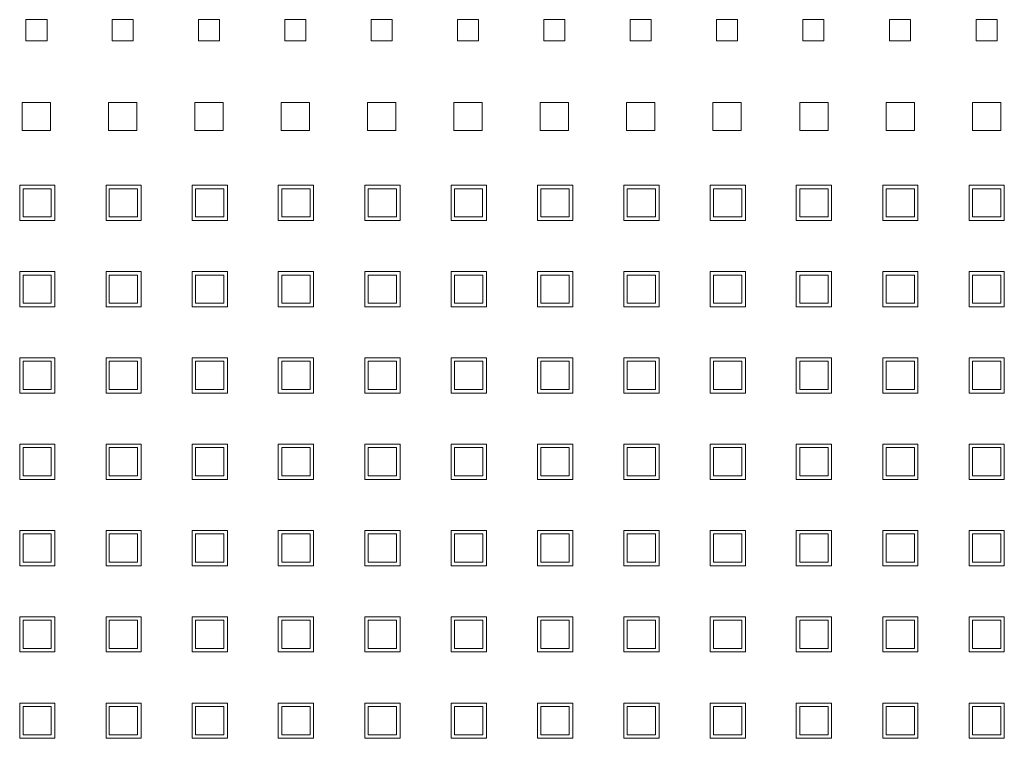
# Model space of a CAD drawing. Header units: millimetres. Extents: x -55054 to 44305, y -132338 to 49528.
# Tile 54 of 72: x 34642 to 34782, y -75194 to -75092. Entities that reach past the tile are written whole.
import ezdxf

# ---------------------------------------------------------------- set-up
doc = ezdxf.new("R2010")
doc.units = ezdxf.units.MM
doc.header["$LTSCALE"] = 100
doc.layers.add('GL-urzadzenia', color=96, linetype='Continuous', lineweight=20)

# ---------------------------------------------------------------- blocks, each defined once
blk = doc.blocks.new('RSen_55_ME_FB_SOg - fxza50a2veb - fully flat decoration panel - SH_daikin_tbq - standard-4997338-bottom')
at = {"lineweight": 18}
for p, q in [((-123.85, 182), (-123.85, 185)), ((-123.85, 185), (-120.85, 185)), ((-120.85, 185), (-120.85, 182)), ((-111.62, 182), (-111.62, 185)), ((-111.62, 185), (-108.62, 185)), ((-108.62, 185), (-108.62, 182)), ((-99.39, 182), (-99.39, 185)), ((-99.39, 185), (-96.39, 185)), ((-96.39, 185), (-96.39, 182)), ((-87.16, 182), (-87.16, 185)), ((-87.16, 185), (-84.16, 185)), ((-84.16, 185), (-84.16, 182)), ((-74.93, 182), (-74.93, 185)), ((-74.93, 185), (-71.93, 185)), ((-71.93, 185), (-71.93, 182)), ((-62.7, 182), (-62.7, 185)), ((-62.7, 185), (-59.7, 185)), ((-59.7, 185), (-59.7, 182)), ((-50.47, 182), (-50.47, 185)), ((-50.47, 185), (-47.47, 185)), ((-47.47, 185), (-47.47, 182)), ((-38.24, 182), (-38.24, 185)), ((-38.24, 185), (-35.24, 185)), ((-35.24, 185), (-35.24, 182)), ((-26.01, 182), (-26.01, 185)), ((-26.01, 185), (-23.01, 185)), ((-23.01, 185), (-23.01, 182)), ((-13.78, 182), (-13.78, 185)), ((-13.78, 185), (-10.78, 185)), ((-10.78, 185), (-10.78, 182)), ((-1.5, 185), (1.5, 185)), ((-1.5, 182), (-1.5, 185)), ((1.5, 185), (1.5, 182)), ((10.78, 182), (10.78, 185)), ((10.78, 185), (13.78, 185)), ((13.78, 185), (13.78, 182)), ((-120.85, 182), (-123.85, 182)), ((-108.62, 182), (-111.62, 182)), ((-96.39, 182), (-99.39, 182)), ((-84.16, 182), (-87.16, 182)), ((-71.93, 182), (-74.93, 182)), ((-59.7, 182), (-62.7, 182)), ((-47.47, 182), (-50.47, 182)), ((-35.24, 182), (-38.24, 182)), ((-23.01, 182), (-26.01, 182)), ((-10.78, 182), (-13.78, 182)), ((1.5, 182), (-1.5, 182)), ((13.78, 182), (10.78, 182)), ((-124.35, 169.27), (-124.35, 173.27)), ((-124.35, 173.27), (-120.35, 173.27)), ((-120.35, 173.27), (-120.35, 169.27)), ((-112.12, 169.27), (-112.12, 173.27)), ((-112.12, 173.27), (-108.12, 173.27)), ((-108.12, 173.27), (-108.12, 169.27)), ((-99.89, 169.27), (-99.89, 173.27)), ((-99.89, 173.27), (-95.89, 173.27)), ((-95.89, 173.27), (-95.89, 169.27)), ((-87.66, 169.27), (-87.66, 173.27)), ((-87.66, 173.27), (-83.66, 173.27)), ((-83.66, 173.27), (-83.66, 169.27)), ((-75.43, 169.27), (-75.43, 173.27)), ((-75.43, 173.27), (-71.43, 173.27)), ((-71.43, 173.27), (-71.43, 169.27)), ((-63.2, 169.27), (-63.2, 173.27)), ((-63.2, 173.27), (-59.2, 173.27)), ((-59.2, 173.27), (-59.2, 169.27)), ((-50.97, 169.27), (-50.97, 173.27)), ((-50.97, 173.27), (-46.97, 173.27)), ((-46.97, 173.27), (-46.97, 169.27)), ((-38.74, 169.27), (-38.74, 173.27)), ((-38.74, 173.27), (-34.74, 173.27)), ((-34.74, 173.27), (-34.74, 169.27)), ((-26.51, 169.27), (-26.51, 173.27)), ((-26.51, 173.27), (-22.51, 173.27)), ((-22.51, 173.27), (-22.51, 169.27)), ((-14.18, 173.27), (-10.18, 173.27)), ((-14.18, 169.27), (-14.18, 173.27)), ((-10.18, 173.27), (-10.18, 169.27)), ((-1.95, 173.27), (2.05, 173.27)), ((-1.95, 169.27), (-1.95, 173.27)), ((2.05, 173.27), (2.05, 169.27)), ((10.28, 173.27), (14.28, 173.27)), ((10.28, 169.27), (10.28, 173.27)), ((14.28, 173.27), (14.28, 169.27)), ((-120.35, 169.27), (-124.35, 169.27)), ((-108.12, 169.27), (-112.12, 169.27)), ((-95.89, 169.27), (-99.89, 169.27)), ((-83.66, 169.27), (-87.66, 169.27)), ((-71.43, 169.27), (-75.43, 169.27)), ((-59.2, 169.27), (-63.2, 169.27)), ((-46.97, 169.27), (-50.97, 169.27)), ((-34.74, 169.27), (-38.74, 169.27)), ((-22.51, 169.27), (-26.51, 169.27)), ((-10.18, 169.27), (-14.18, 169.27)), ((2.05, 169.27), (-1.95, 169.27)), ((14.28, 169.27), (10.28, 169.27)), ((-124.72, 156.54), (-124.72, 161.54)), ((-124.72, 161.54), (-119.72, 161.54)), ((-120.25, 161.04), (-124.25, 161.04)), ((-124.25, 161.04), (-124.25, 157.04)), ((-120.25, 157.04), (-120.25, 161.04)), ((-119.72, 161.54), (-119.72, 156.54)), ((-112.49, 156.54), (-112.49, 161.54)), ((-112.49, 161.54), (-107.49, 161.54)), ((-108.02, 161.04), (-112.02, 161.04)), ((-112.02, 161.04), (-112.02, 157.04)), ((-108.02, 157.04), (-108.02, 161.04)), ((-107.49, 161.54), (-107.49, 156.54)), ((-100.29, 156.54), (-100.29, 161.54)), ((-100.29, 161.54), (-95.29, 161.54)), ((-95.79, 161.04), (-99.79, 161.04)), ((-99.79, 161.04), (-99.79, 157.04)), ((-95.79, 157.04), (-95.79, 161.04)), ((-95.29, 161.54), (-95.29, 156.54)), ((-88.09, 156.54), (-88.09, 161.54)), ((-88.09, 161.54), (-83.09, 161.54)), ((-83.56, 161.04), (-87.56, 161.04)), ((-87.56, 161.04), (-87.56, 157.04)), ((-83.56, 157.04), (-83.56, 161.04)), ((-83.09, 161.54), (-83.09, 156.54)), ((-75.83, 156.54), (-75.83, 161.54)), ((-75.83, 161.54), (-70.83, 161.54)), ((-71.33, 161.04), (-75.33, 161.04)), ((-75.33, 161.04), (-75.33, 157.04)), ((-71.33, 157.04), (-71.33, 161.04)), ((-70.83, 161.54), (-70.83, 156.54)), ((-63.6, 156.54), (-63.6, 161.54)), ((-63.6, 161.54), (-58.6, 161.54)), ((-59.13, 161.04), (-63.13, 161.04)), ((-63.13, 161.04), (-63.13, 157.04)), ((-59.13, 157.04), (-59.13, 161.04)), ((-58.6, 161.54), (-58.6, 156.54)), ((-51.34, 156.54), (-51.34, 161.54)), ((-51.34, 161.54), (-46.34, 161.54)), ((-46.87, 161.04), (-50.87, 161.04)), ((-50.87, 161.04), (-50.87, 157.04)), ((-46.87, 157.04), (-46.87, 161.04)), ((-46.34, 161.54), (-46.34, 156.54)), ((-39.11, 156.54), (-39.11, 161.54)), ((-39.11, 161.54), (-34.11, 161.54)), ((-34.64, 161.04), (-38.64, 161.04)), ((-38.64, 161.04), (-38.64, 157.04)), ((-34.64, 157.04), (-34.64, 161.04)), ((-34.11, 161.54), (-34.11, 156.54)), ((-26.91, 156.54), (-26.91, 161.54)), ((-26.91, 161.54), (-21.91, 161.54)), ((-22.41, 161.04), (-26.41, 161.04)), ((-26.41, 161.04), (-26.41, 157.04)), ((-22.41, 157.04), (-22.41, 161.04)), ((-21.91, 161.54), (-21.91, 156.54)), ((-14.71, 156.54), (-14.71, 161.54)), ((-14.71, 161.54), (-9.71, 161.54)), ((-10.18, 161.04), (-14.18, 161.04)), ((-14.18, 161.04), (-14.18, 157.04)), ((-10.18, 157.04), (-10.18, 161.04)), ((-9.71, 161.54), (-9.71, 156.54)), ((-2.45, 156.54), (-2.45, 161.54)), ((-2.45, 161.54), (2.55, 161.54)), ((2.05, 161.04), (-1.95, 161.04)), ((-1.95, 161.04), (-1.95, 157.04)), ((2.05, 157.04), (2.05, 161.04)), ((2.55, 161.54), (2.55, 156.54)), ((9.78, 156.54), (9.78, 161.54)), ((9.78, 161.54), (14.78, 161.54)), ((14.28, 161.04), (10.28, 161.04)), ((10.28, 161.04), (10.28, 157.04)), ((14.28, 157.04), (14.28, 161.04)), ((14.78, 161.54), (14.78, 156.54)), ((-119.72, 156.54), (-124.72, 156.54)), ((-124.25, 157.04), (-120.25, 157.04)), ((-107.49, 156.54), (-112.49, 156.54)), ((-112.02, 157.04), (-108.02, 157.04)), ((-95.29, 156.54), (-100.29, 156.54)), ((-99.79, 157.04), (-95.79, 157.04)), ((-83.09, 156.54), (-88.09, 156.54)), ((-87.56, 157.04), (-83.56, 157.04)), ((-70.83, 156.54), (-75.83, 156.54)), ((-75.33, 157.04), (-71.33, 157.04)), ((-58.6, 156.54), (-63.6, 156.54)), ((-63.13, 157.04), (-59.13, 157.04)), ((-46.34, 156.54), (-51.34, 156.54)), ((-50.87, 157.04), (-46.87, 157.04)), ((-34.11, 156.54), (-39.11, 156.54)), ((-38.64, 157.04), (-34.64, 157.04)), ((-21.91, 156.54), (-26.91, 156.54)), ((-26.41, 157.04), (-22.41, 157.04)), ((-9.71, 156.54), (-14.71, 156.54)), ((-14.18, 157.04), (-10.18, 157.04)), ((2.55, 156.54), (-2.45, 156.54)), ((-1.95, 157.04), (2.05, 157.04)), ((14.78, 156.54), (9.78, 156.54)), ((10.28, 157.04), (14.28, 157.04)), ((-124.72, 144.31), (-124.72, 149.31)), ((-124.72, 149.31), (-119.72, 149.31)), ((-119.72, 149.31), (-119.72, 144.31)), ((-112.49, 144.31), (-112.49, 149.31)), ((-112.49, 149.31), (-107.49, 149.31)), ((-107.49, 149.31), (-107.49, 144.31)), ((-100.29, 144.31), (-100.29, 149.31)), ((-100.29, 149.31), (-95.29, 149.31)), ((-95.29, 149.31), (-95.29, 144.31)), ((-88.09, 144.31), (-88.09, 149.31)), ((-88.09, 149.31), (-83.09, 149.31)), ((-83.09, 149.31), (-83.09, 144.31)), ((-75.83, 144.31), (-75.83, 149.31)), ((-75.83, 149.31), (-70.83, 149.31)), ((-70.83, 149.31), (-70.83, 144.31)), ((-63.6, 144.31), (-63.6, 149.31)), ((-63.6, 149.31), (-58.6, 149.31)), ((-58.6, 149.31), (-58.6, 144.31)), ((-51.34, 144.31), (-51.34, 149.31)), ((-51.34, 149.31), (-46.34, 149.31)), ((-46.34, 149.31), (-46.34, 144.31)), ((-39.11, 144.31), (-39.11, 149.31)), ((-39.11, 149.31), (-34.11, 149.31)), ((-34.11, 149.31), (-34.11, 144.31)), ((-26.91, 144.31), (-26.91, 149.31)), ((-26.91, 149.31), (-21.91, 149.31)), ((-21.91, 149.31), (-21.91, 144.31)), ((-14.71, 144.31), (-14.71, 149.31)), ((-14.71, 149.31), (-9.71, 149.31)), ((-9.71, 149.31), (-9.71, 144.31)), ((-2.45, 144.31), (-2.45, 149.31)), ((-2.45, 149.31), (2.55, 149.31)), ((2.55, 149.31), (2.55, 144.31)), ((9.78, 144.31), (9.78, 149.31)), ((9.78, 149.31), (14.78, 149.31)), ((14.78, 149.31), (14.78, 144.31)), ((-120.25, 148.81), (-124.25, 148.81)), ((-124.25, 148.81), (-124.25, 144.81)), ((-120.25, 144.81), (-120.25, 148.81)), ((-108.02, 148.81), (-112.02, 148.81)), ((-112.02, 148.81), (-112.02, 144.81)), ((-108.02, 144.81), (-108.02, 148.81)), ((-95.79, 148.81), (-99.79, 148.81)), ((-99.79, 148.81), (-99.79, 144.81)), ((-95.79, 144.81), (-95.79, 148.81)), ((-83.56, 148.81), (-87.56, 148.81)), ((-87.56, 148.81), (-87.56, 144.81)), ((-83.56, 144.81), (-83.56, 148.81)), ((-71.33, 148.81), (-75.33, 148.81)), ((-75.33, 148.81), (-75.33, 144.81)), ((-71.33, 144.81), (-71.33, 148.81)), ((-59.1, 148.81), (-63.1, 148.81)), ((-63.1, 148.81), (-63.1, 144.81)), ((-59.1, 144.81), (-59.1, 148.81)), ((-46.87, 148.81), (-50.87, 148.81)), ((-50.87, 148.81), (-50.87, 144.81)), ((-46.87, 144.81), (-46.87, 148.81)), ((-34.64, 148.81), (-38.64, 148.81)), ((-38.64, 148.81), (-38.64, 144.81)), ((-34.64, 144.81), (-34.64, 148.81)), ((-22.41, 148.81), (-26.41, 148.81)), ((-26.41, 148.81), (-26.41, 144.81)), ((-22.41, 144.81), (-22.41, 148.81)), ((-10.18, 148.81), (-14.18, 148.81)), ((-14.18, 148.81), (-14.18, 144.81)), ((-10.18, 144.81), (-10.18, 148.81)), ((2.05, 148.81), (-1.95, 148.81)), ((-1.95, 148.81), (-1.95, 144.81)), ((2.05, 144.81), (2.05, 148.81)), ((14.28, 148.81), (10.28, 148.81)), ((10.28, 148.81), (10.28, 144.81)), ((14.28, 144.81), (14.28, 148.81)), ((-119.72, 144.31), (-124.72, 144.31)), ((-124.25, 144.81), (-120.25, 144.81)), ((-107.49, 144.31), (-112.49, 144.31)), ((-112.02, 144.81), (-108.02, 144.81)), ((-95.29, 144.31), (-100.29, 144.31)), ((-99.79, 144.81), (-95.79, 144.81)), ((-83.09, 144.31), (-88.09, 144.31)), ((-87.56, 144.81), (-83.56, 144.81)), ((-70.83, 144.31), (-75.83, 144.31)), ((-75.33, 144.81), (-71.33, 144.81)), ((-58.6, 144.31), (-63.6, 144.31)), ((-63.1, 144.81), (-59.1, 144.81)), ((-46.34, 144.31), (-51.34, 144.31)), ((-50.87, 144.81), (-46.87, 144.81)), ((-34.11, 144.31), (-39.11, 144.31)), ((-38.64, 144.81), (-34.64, 144.81)), ((-21.91, 144.31), (-26.91, 144.31)), ((-26.41, 144.81), (-22.41, 144.81)), ((-9.71, 144.31), (-14.71, 144.31)), ((-14.18, 144.81), (-10.18, 144.81)), ((2.55, 144.31), (-2.45, 144.31)), ((-1.95, 144.81), (2.05, 144.81)), ((14.78, 144.31), (9.78, 144.31)), ((10.28, 144.81), (14.28, 144.81)), ((-124.72, 132.08), (-124.72, 137.08)), ((-124.72, 137.08), (-119.72, 137.08)), ((-119.72, 137.08), (-119.72, 132.08)), ((-112.49, 132.08), (-112.49, 137.08)), ((-112.49, 137.08), (-107.49, 137.08)), ((-107.49, 137.08), (-107.49, 132.08)), ((-100.29, 132.08), (-100.29, 137.08)), ((-100.29, 137.08), (-95.29, 137.08)), ((-95.29, 137.08), (-95.29, 132.08)), ((-88.09, 132.08), (-88.09, 137.08)), ((-88.09, 137.08), (-83.09, 137.08)), ((-83.09, 137.08), (-83.09, 132.08)), ((-75.83, 132.08), (-75.83, 137.08)), ((-75.83, 137.08), (-70.83, 137.08)), ((-70.83, 137.08), (-70.83, 132.08)), ((-63.6, 132.08), (-63.6, 137.08)), ((-63.6, 137.08), (-58.6, 137.08)), ((-58.6, 137.08), (-58.6, 132.08)), ((-51.34, 132.08), (-51.34, 137.08)), ((-51.34, 137.08), (-46.34, 137.08)), ((-46.34, 137.08), (-46.34, 132.08)), ((-39.11, 132.08), (-39.11, 137.08)), ((-39.11, 137.08), (-34.11, 137.08)), ((-34.11, 137.08), (-34.11, 132.08)), ((-26.91, 132.08), (-26.91, 137.08)), ((-26.91, 137.08), (-21.91, 137.08)), ((-21.91, 137.08), (-21.91, 132.08)), ((-14.71, 132.08), (-14.71, 137.08)), ((-14.71, 137.08), (-9.71, 137.08)), ((-9.71, 137.08), (-9.71, 132.08)), ((-2.45, 132.08), (-2.45, 137.08)), ((-2.45, 137.08), (2.55, 137.08)), ((2.55, 137.08), (2.55, 132.08)), ((9.78, 132.08), (9.78, 137.08)), ((9.78, 137.08), (14.78, 137.08)), ((14.78, 137.08), (14.78, 132.08)), ((-120.25, 136.58), (-124.25, 136.58)), ((-124.25, 136.58), (-124.25, 132.58)), ((-120.25, 132.58), (-120.25, 136.58)), ((-108.02, 136.58), (-112.02, 136.58)), ((-112.02, 136.58), (-112.02, 132.58)), ((-108.02, 132.58), (-108.02, 136.58)), ((-95.79, 136.58), (-99.79, 136.58)), ((-99.79, 136.58), (-99.79, 132.58)), ((-95.79, 132.58), (-95.79, 136.58)), ((-83.56, 136.58), (-87.56, 136.58)), ((-87.56, 136.58), (-87.56, 132.58)), ((-83.56, 132.58), (-83.56, 136.58)), ((-71.33, 136.58), (-75.33, 136.58)), ((-75.33, 136.58), (-75.33, 132.58)), ((-71.33, 132.58), (-71.33, 136.58)), ((-59.1, 136.58), (-63.1, 136.58)), ((-63.1, 136.58), (-63.1, 132.58)), ((-59.1, 132.58), (-59.1, 136.58)), ((-46.87, 136.58), (-50.87, 136.58)), ((-50.87, 136.58), (-50.87, 132.58)), ((-46.87, 132.58), (-46.87, 136.58)), ((-34.64, 136.58), (-38.64, 136.58)), ((-38.64, 136.58), (-38.64, 132.58)), ((-34.64, 132.58), (-34.64, 136.58)), ((-22.41, 136.58), (-26.41, 136.58)), ((-26.41, 136.58), (-26.41, 132.58)), ((-22.41, 132.58), (-22.41, 136.58)), ((-10.18, 136.58), (-14.18, 136.58)), ((-14.18, 136.58), (-14.18, 132.58)), ((-10.18, 132.58), (-10.18, 136.58)), ((2.05, 136.58), (-1.95, 136.58)), ((-1.95, 136.58), (-1.95, 132.58)), ((2.05, 132.58), (2.05, 136.58)), ((14.28, 136.58), (10.28, 136.58)), ((10.28, 136.58), (10.28, 132.58)), ((14.28, 132.58), (14.28, 136.58)), ((-124.25, 132.58), (-120.25, 132.58)), ((-112.02, 132.58), (-108.02, 132.58)), ((-99.79, 132.58), (-95.79, 132.58)), ((-87.56, 132.58), (-83.56, 132.58)), ((-75.33, 132.58), (-71.33, 132.58)), ((-63.1, 132.58), (-59.1, 132.58)), ((-50.87, 132.58), (-46.87, 132.58)), ((-38.64, 132.58), (-34.64, 132.58)), ((-26.41, 132.58), (-22.41, 132.58)), ((-14.18, 132.58), (-10.18, 132.58)), ((-1.95, 132.58), (2.05, 132.58)), ((10.28, 132.58), (14.28, 132.58)), ((-119.72, 132.08), (-124.72, 132.08)), ((-107.49, 132.08), (-112.49, 132.08)), ((-95.29, 132.08), (-100.29, 132.08)), ((-83.09, 132.08), (-88.09, 132.08)), ((-70.83, 132.08), (-75.83, 132.08)), ((-58.6, 132.08), (-63.6, 132.08)), ((-46.34, 132.08), (-51.34, 132.08)), ((-34.11, 132.08), (-39.11, 132.08)), ((-21.91, 132.08), (-26.91, 132.08)), ((-9.71, 132.08), (-14.71, 132.08)), ((2.55, 132.08), (-2.45, 132.08)), ((14.78, 132.08), (9.78, 132.08)), ((-124.72, 119.85), (-124.72, 124.85)), ((-124.72, 124.85), (-119.72, 124.85)), ((-120.25, 124.35), (-124.25, 124.35)), ((-124.25, 124.35), (-124.25, 120.35)), ((-120.25, 120.35), (-120.25, 124.35)), ((-119.72, 124.85), (-119.72, 119.85)), ((-112.49, 119.85), (-112.49, 124.85)), ((-112.49, 124.85), (-107.49, 124.85)), ((-108.02, 124.35), (-112.02, 124.35)), ((-112.02, 124.35), (-112.02, 120.35)), ((-108.02, 120.35), (-108.02, 124.35)), ((-107.49, 124.85), (-107.49, 119.85)), ((-100.29, 119.85), (-100.29, 124.85)), ((-100.29, 124.85), (-95.29, 124.85)), ((-95.79, 124.35), (-99.79, 124.35)), ((-99.79, 124.35), (-99.79, 120.35)), ((-95.79, 120.35), (-95.79, 124.35)), ((-95.29, 124.85), (-95.29, 119.85)), ((-88.09, 119.85), (-88.09, 124.85)), ((-88.09, 124.85), (-83.09, 124.85)), ((-83.56, 124.35), (-87.56, 124.35)), ((-87.56, 124.35), (-87.56, 120.35)), ((-83.56, 120.35), (-83.56, 124.35)), ((-83.09, 124.85), (-83.09, 119.85)), ((-75.83, 119.85), (-75.83, 124.85)), ((-75.83, 124.85), (-70.83, 124.85)), ((-71.33, 124.35), (-75.33, 124.35)), ((-75.33, 124.35), (-75.33, 120.35)), ((-71.33, 120.35), (-71.33, 124.35)), ((-70.83, 124.85), (-70.83, 119.85)), ((-63.6, 119.85), (-63.6, 124.85)), ((-63.6, 124.85), (-58.6, 124.85)), ((-59.1, 124.35), (-63.1, 124.35)), ((-63.1, 124.35), (-63.1, 120.35)), ((-59.1, 120.35), (-59.1, 124.35)), ((-58.6, 124.85), (-58.6, 119.85)), ((-51.34, 119.85), (-51.34, 124.85)), ((-51.34, 124.85), (-46.34, 124.85)), ((-46.87, 124.35), (-50.87, 124.35)), ((-50.87, 124.35), (-50.87, 120.35)), ((-46.87, 120.35), (-46.87, 124.35)), ((-46.34, 124.85), (-46.34, 119.85)), ((-39.11, 119.85), (-39.11, 124.85)), ((-39.11, 124.85), (-34.11, 124.85)), ((-34.64, 124.35), (-38.64, 124.35)), ((-38.64, 124.35), (-38.64, 120.35)), ((-34.64, 120.35), (-34.64, 124.35)), ((-34.11, 124.85), (-34.11, 119.85)), ((-26.91, 119.85), (-26.91, 124.85)), ((-26.91, 124.85), (-21.91, 124.85)), ((-22.41, 124.35), (-26.41, 124.35)), ((-26.41, 124.35), (-26.41, 120.35)), ((-22.41, 120.35), (-22.41, 124.35)), ((-21.91, 124.85), (-21.91, 119.85)), ((-14.71, 119.85), (-14.71, 124.85)), ((-14.71, 124.85), (-9.71, 124.85)), ((-10.18, 124.35), (-14.18, 124.35)), ((-14.18, 124.35), (-14.18, 120.35)), ((-10.18, 120.35), (-10.18, 124.35)), ((-9.71, 124.85), (-9.71, 119.85)), ((-2.45, 119.85), (-2.45, 124.85)), ((-2.45, 124.85), (2.55, 124.85)), ((2.05, 124.35), (-1.95, 124.35)), ((-1.95, 124.35), (-1.95, 120.35)), ((2.05, 120.35), (2.05, 124.35)), ((2.55, 124.85), (2.55, 119.85)), ((9.78, 119.85), (9.78, 124.85)), ((9.78, 124.85), (14.78, 124.85)), ((14.28, 124.35), (10.28, 124.35)), ((10.28, 124.35), (10.28, 120.35)), ((14.28, 120.35), (14.28, 124.35)), ((14.78, 124.85), (14.78, 119.85)), ((-124.25, 120.35), (-120.25, 120.35)), ((-112.02, 120.35), (-108.02, 120.35)), ((-99.79, 120.35), (-95.79, 120.35)), ((-87.56, 120.35), (-83.56, 120.35)), ((-75.33, 120.35), (-71.33, 120.35)), ((-63.1, 120.35), (-59.1, 120.35)), ((-50.87, 120.35), (-46.87, 120.35)), ((-38.64, 120.35), (-34.64, 120.35)), ((-26.41, 120.35), (-22.41, 120.35)), ((-14.18, 120.35), (-10.18, 120.35)), ((-1.95, 120.35), (2.05, 120.35)), ((10.28, 120.35), (14.28, 120.35)), ((-119.72, 119.85), (-124.72, 119.85)), ((-107.49, 119.85), (-112.49, 119.85)), ((-95.29, 119.85), (-100.29, 119.85)), ((-83.09, 119.85), (-88.09, 119.85)), ((-70.83, 119.85), (-75.83, 119.85)), ((-58.6, 119.85), (-63.6, 119.85)), ((-46.34, 119.85), (-51.34, 119.85)), ((-34.11, 119.85), (-39.11, 119.85)), ((-21.91, 119.85), (-26.91, 119.85)), ((-9.71, 119.85), (-14.71, 119.85)), ((2.55, 119.85), (-2.45, 119.85)), ((14.78, 119.85), (9.78, 119.85)), ((-124.72, 107.62), (-124.72, 112.62)), ((-124.72, 112.62), (-119.72, 112.62)), ((-120.25, 112.12), (-124.25, 112.12)), ((-124.25, 112.12), (-124.25, 108.12)), ((-120.25, 108.12), (-120.25, 112.12)), ((-119.72, 112.62), (-119.72, 107.62)), ((-112.49, 107.62), (-112.49, 112.62)), ((-112.49, 112.62), (-107.49, 112.62)), ((-108.02, 112.12), (-112.02, 112.12)), ((-112.02, 112.12), (-112.02, 108.12)), ((-108.02, 108.12), (-108.02, 112.12)), ((-107.49, 112.62), (-107.49, 107.62)), ((-100.29, 107.62), (-100.29, 112.62)), ((-100.29, 112.62), (-95.29, 112.62)), ((-95.79, 112.12), (-99.79, 112.12)), ((-99.79, 112.12), (-99.79, 108.12)), ((-95.79, 108.12), (-95.79, 112.12)), ((-95.29, 112.62), (-95.29, 107.62)), ((-88.09, 107.62), (-88.09, 112.62)), ((-88.09, 112.62), (-83.09, 112.62)), ((-83.56, 112.12), (-87.56, 112.12)), ((-87.56, 112.12), (-87.56, 108.12)), ((-83.56, 108.12), (-83.56, 112.12)), ((-83.09, 112.62), (-83.09, 107.62)), ((-75.83, 107.62), (-75.83, 112.62)), ((-75.83, 112.62), (-70.83, 112.62)), ((-71.33, 112.12), (-75.33, 112.12)), ((-75.33, 112.12), (-75.33, 108.12)), ((-71.33, 108.12), (-71.33, 112.12)), ((-70.83, 112.62), (-70.83, 107.62)), ((-63.6, 107.62), (-63.6, 112.62)), ((-63.6, 112.62), (-58.6, 112.62)), ((-59.1, 112.12), (-63.1, 112.12)), ((-63.1, 112.12), (-63.1, 108.12)), ((-59.1, 108.12), (-59.1, 112.12)), ((-58.6, 112.62), (-58.6, 107.62)), ((-51.34, 107.62), (-51.34, 112.62)), ((-51.34, 112.62), (-46.34, 112.62)), ((-46.87, 112.12), (-50.87, 112.12)), ((-50.87, 112.12), (-50.87, 108.12)), ((-46.87, 108.12), (-46.87, 112.12)), ((-46.34, 112.62), (-46.34, 107.62)), ((-39.11, 107.62), (-39.11, 112.62)), ((-39.11, 112.62), (-34.11, 112.62)), ((-34.64, 112.12), (-38.64, 112.12)), ((-38.64, 112.12), (-38.64, 108.12)), ((-34.64, 108.12), (-34.64, 112.12)), ((-34.11, 112.62), (-34.11, 107.62)), ((-26.91, 107.62), (-26.91, 112.62)), ((-26.91, 112.62), (-21.91, 112.62)), ((-22.41, 112.12), (-26.41, 112.12)), ((-26.41, 112.12), (-26.41, 108.12)), ((-22.41, 108.12), (-22.41, 112.12)), ((-21.91, 112.62), (-21.91, 107.62)), ((-14.71, 107.62), (-14.71, 112.62)), ((-14.71, 112.62), (-9.71, 112.62)), ((-10.18, 112.12), (-14.18, 112.12)), ((-14.18, 112.12), (-14.18, 108.12)), ((-10.18, 108.12), (-10.18, 112.12)), ((-9.71, 112.62), (-9.71, 107.62)), ((-2.45, 107.62), (-2.45, 112.62)), ((-2.45, 112.62), (2.55, 112.62)), ((2.05, 112.12), (-1.95, 112.12)), ((-1.95, 112.12), (-1.95, 108.12)), ((2.05, 108.12), (2.05, 112.12)), ((2.55, 112.62), (2.55, 107.62)), ((9.78, 107.62), (9.78, 112.62)), ((9.78, 112.62), (14.78, 112.62)), ((14.28, 112.12), (10.28, 112.12)), ((10.28, 112.12), (10.28, 108.12)), ((14.28, 108.12), (14.28, 112.12)), ((14.78, 112.62), (14.78, 107.62)), ((-119.72, 107.62), (-124.72, 107.62)), ((-124.25, 108.12), (-120.25, 108.12)), ((-107.49, 107.62), (-112.49, 107.62)), ((-112.02, 108.12), (-108.02, 108.12)), ((-95.29, 107.62), (-100.29, 107.62)), ((-99.79, 108.12), (-95.79, 108.12)), ((-83.09, 107.62), (-88.09, 107.62)), ((-87.56, 108.12), (-83.56, 108.12)), ((-70.83, 107.62), (-75.83, 107.62)), ((-75.33, 108.12), (-71.33, 108.12)), ((-58.6, 107.62), (-63.6, 107.62)), ((-63.1, 108.12), (-59.1, 108.12)), ((-46.34, 107.62), (-51.34, 107.62)), ((-50.87, 108.12), (-46.87, 108.12)), ((-34.11, 107.62), (-39.11, 107.62)), ((-38.64, 108.12), (-34.64, 108.12)), ((-21.91, 107.62), (-26.91, 107.62)), ((-26.41, 108.12), (-22.41, 108.12)), ((-9.71, 107.62), (-14.71, 107.62)), ((-14.18, 108.12), (-10.18, 108.12)), ((2.55, 107.62), (-2.45, 107.62)), ((-1.95, 108.12), (2.05, 108.12)), ((14.78, 107.62), (9.78, 107.62)), ((10.28, 108.12), (14.28, 108.12)), ((-124.72, 95.39), (-124.72, 100.39)), ((-124.72, 100.39), (-119.72, 100.39)), ((-120.25, 99.89), (-124.25, 99.89)), ((-124.25, 99.89), (-124.25, 95.89)), ((-120.25, 95.89), (-120.25, 99.89)), ((-119.72, 100.39), (-119.72, 95.39)), ((-112.49, 95.39), (-112.49, 100.39)), ((-112.49, 100.39), (-107.49, 100.39)), ((-108.02, 99.89), (-112.02, 99.89)), ((-112.02, 99.89), (-112.02, 95.89)), ((-108.02, 95.89), (-108.02, 99.89)), ((-107.49, 100.39), (-107.49, 95.39)), ((-100.29, 95.39), (-100.29, 100.39)), ((-100.29, 100.39), (-95.29, 100.39)), ((-95.79, 99.89), (-99.79, 99.89)), ((-99.79, 99.89), (-99.79, 95.89)), ((-95.79, 95.89), (-95.79, 99.89)), ((-95.29, 100.39), (-95.29, 95.39)), ((-88.09, 95.39), (-88.09, 100.39)), ((-88.09, 100.39), (-83.09, 100.39)), ((-83.56, 99.89), (-87.56, 99.89)), ((-87.56, 99.89), (-87.56, 95.89)), ((-83.56, 95.89), (-83.56, 99.89)), ((-83.09, 100.39), (-83.09, 95.39)), ((-75.83, 95.39), (-75.83, 100.39)), ((-75.83, 100.39), (-70.83, 100.39)), ((-71.33, 99.89), (-75.33, 99.89)), ((-75.33, 99.89), (-75.33, 95.89)), ((-71.33, 95.89), (-71.33, 99.89)), ((-70.83, 100.39), (-70.83, 95.39)), ((-63.6, 95.39), (-63.6, 100.39)), ((-63.6, 100.39), (-58.6, 100.39)), ((-59.1, 99.89), (-63.1, 99.89)), ((-63.1, 99.89), (-63.1, 95.89)), ((-59.1, 95.89), (-59.1, 99.89)), ((-58.6, 100.39), (-58.6, 95.39)), ((-51.34, 95.39), (-51.34, 100.39)), ((-51.34, 100.39), (-46.34, 100.39)), ((-46.87, 99.89), (-50.87, 99.89)), ((-50.87, 99.89), (-50.87, 95.89)), ((-46.87, 95.89), (-46.87, 99.89)), ((-46.34, 100.39), (-46.34, 95.39)), ((-39.11, 95.39), (-39.11, 100.39)), ((-39.11, 100.39), (-34.11, 100.39)), ((-34.64, 99.89), (-38.64, 99.89)), ((-38.64, 99.89), (-38.64, 95.89)), ((-34.64, 95.89), (-34.64, 99.89)), ((-34.11, 100.39), (-34.11, 95.39)), ((-26.91, 95.39), (-26.91, 100.39)), ((-26.91, 100.39), (-21.91, 100.39)), ((-22.41, 99.89), (-26.41, 99.89)), ((-26.41, 99.89), (-26.41, 95.89)), ((-22.41, 95.89), (-22.41, 99.89)), ((-21.91, 100.39), (-21.91, 95.39)), ((-14.71, 95.39), (-14.71, 100.39)), ((-14.71, 100.39), (-9.71, 100.39)), ((-10.18, 99.89), (-14.18, 99.89)), ((-14.18, 99.89), (-14.18, 95.89)), ((-10.18, 95.89), (-10.18, 99.89)), ((-9.71, 100.39), (-9.71, 95.39)), ((-2.45, 95.39), (-2.45, 100.39)), ((-2.45, 100.39), (2.55, 100.39)), ((2.05, 99.89), (-1.95, 99.89)), ((-1.95, 99.89), (-1.95, 95.89)), ((2.05, 95.89), (2.05, 99.89)), ((2.55, 100.39), (2.55, 95.39)), ((9.78, 95.39), (9.78, 100.39)), ((9.78, 100.39), (14.78, 100.39)), ((14.28, 99.89), (10.28, 99.89)), ((10.28, 99.89), (10.28, 95.89)), ((14.28, 95.89), (14.28, 99.89)), ((14.78, 100.39), (14.78, 95.39)), ((-119.72, 95.39), (-124.72, 95.39)), ((-124.25, 95.89), (-120.25, 95.89)), ((-107.49, 95.39), (-112.49, 95.39)), ((-112.02, 95.89), (-108.02, 95.89)), ((-95.29, 95.39), (-100.29, 95.39)), ((-99.79, 95.89), (-95.79, 95.89)), ((-83.09, 95.39), (-88.09, 95.39)), ((-87.56, 95.89), (-83.56, 95.89)), ((-70.83, 95.39), (-75.83, 95.39)), ((-75.33, 95.89), (-71.33, 95.89)), ((-58.6, 95.39), (-63.6, 95.39)), ((-63.1, 95.89), (-59.1, 95.89)), ((-46.34, 95.39), (-51.34, 95.39)), ((-50.87, 95.89), (-46.87, 95.89)), ((-34.11, 95.39), (-39.11, 95.39)), ((-38.64, 95.89), (-34.64, 95.89)), ((-21.91, 95.39), (-26.91, 95.39)), ((-26.41, 95.89), (-22.41, 95.89)), ((-9.71, 95.39), (-14.71, 95.39)), ((-14.18, 95.89), (-10.18, 95.89)), ((2.55, 95.39), (-2.45, 95.39)), ((-1.95, 95.89), (2.05, 95.89)), ((14.78, 95.39), (9.78, 95.39)), ((10.28, 95.89), (14.28, 95.89)), ((-124.72, 83.16), (-124.72, 88.16)), ((-124.72, 88.16), (-119.72, 88.16)), ((-119.72, 88.16), (-119.72, 83.16)), ((-112.49, 83.16), (-112.49, 88.16)), ((-112.49, 88.16), (-107.49, 88.16)), ((-107.49, 88.16), (-107.49, 83.16)), ((-100.29, 83.16), (-100.29, 88.16)), ((-100.29, 88.16), (-95.29, 88.16)), ((-95.29, 88.16), (-95.29, 83.16)), ((-88.09, 83.16), (-88.09, 88.16)), ((-88.09, 88.16), (-83.09, 88.16)), ((-83.09, 88.16), (-83.09, 83.16)), ((-75.83, 83.16), (-75.83, 88.16)), ((-75.83, 88.16), (-70.83, 88.16)), ((-70.83, 88.16), (-70.83, 83.16)), ((-63.6, 83.16), (-63.6, 88.16)), ((-63.6, 88.16), (-58.6, 88.16)), ((-58.6, 88.16), (-58.6, 83.16)), ((-51.34, 83.16), (-51.34, 88.16)), ((-51.34, 88.16), (-46.34, 88.16)), ((-46.34, 88.16), (-46.34, 83.16)), ((-39.11, 83.16), (-39.11, 88.16)), ((-39.11, 88.16), (-34.11, 88.16)), ((-34.11, 88.16), (-34.11, 83.16)), ((-26.91, 83.16), (-26.91, 88.16)), ((-26.91, 88.16), (-21.91, 88.16)), ((-21.91, 88.16), (-21.91, 83.16)), ((-14.71, 83.16), (-14.71, 88.16)), ((-14.71, 88.16), (-9.71, 88.16)), ((-9.71, 88.16), (-9.71, 83.16)), ((-2.45, 83.16), (-2.45, 88.16)), ((-2.45, 88.16), (2.55, 88.16)), ((2.55, 88.16), (2.55, 83.16)), ((9.78, 83.16), (9.78, 88.16)), ((9.78, 88.16), (14.78, 88.16)), ((14.78, 88.16), (14.78, 83.16)), ((-120.25, 87.66), (-124.25, 87.66)), ((-124.25, 87.66), (-124.25, 83.66)), ((-120.25, 83.66), (-120.25, 87.66)), ((-108.02, 87.66), (-112.02, 87.66)), ((-112.02, 87.66), (-112.02, 83.66)), ((-108.02, 83.66), (-108.02, 87.66)), ((-95.79, 87.66), (-99.79, 87.66)), ((-99.79, 87.66), (-99.79, 83.66)), ((-95.79, 83.66), (-95.79, 87.66)), ((-83.56, 87.66), (-87.56, 87.66)), ((-87.56, 87.66), (-87.56, 83.66)), ((-83.56, 83.66), (-83.56, 87.66)), ((-71.33, 87.66), (-75.33, 87.66)), ((-75.33, 87.66), (-75.33, 83.66)), ((-71.33, 83.66), (-71.33, 87.66)), ((-59.1, 87.66), (-63.1, 87.66)), ((-63.1, 87.66), (-63.1, 83.66)), ((-59.1, 83.66), (-59.1, 87.66)), ((-46.87, 87.66), (-50.87, 87.66)), ((-50.87, 87.66), (-50.87, 83.66)), ((-46.87, 83.66), (-46.87, 87.66)), ((-34.64, 87.66), (-38.64, 87.66)), ((-38.64, 87.66), (-38.64, 83.66)), ((-34.64, 83.66), (-34.64, 87.66)), ((-22.41, 87.66), (-26.41, 87.66)), ((-26.41, 87.66), (-26.41, 83.66)), ((-22.41, 83.66), (-22.41, 87.66)), ((-10.18, 87.66), (-14.18, 87.66)), ((-14.18, 87.66), (-14.18, 83.66)), ((-10.18, 83.66), (-10.18, 87.66)), ((2.05, 87.66), (-1.95, 87.66)), ((-1.95, 87.66), (-1.95, 83.66)), ((2.05, 83.66), (2.05, 87.66)), ((14.28, 87.66), (10.28, 87.66)), ((10.28, 87.66), (10.28, 83.66)), ((14.28, 83.66), (14.28, 87.66)), ((-119.72, 83.16), (-124.72, 83.16)), ((-124.25, 83.66), (-120.25, 83.66)), ((-107.49, 83.16), (-112.49, 83.16)), ((-112.02, 83.66), (-108.02, 83.66)), ((-95.29, 83.16), (-100.29, 83.16)), ((-99.79, 83.66), (-95.79, 83.66)), ((-83.09, 83.16), (-88.09, 83.16)), ((-87.56, 83.66), (-83.56, 83.66)), ((-70.83, 83.16), (-75.83, 83.16)), ((-75.33, 83.66), (-71.33, 83.66)), ((-58.6, 83.16), (-63.6, 83.16)), ((-63.1, 83.66), (-59.1, 83.66)), ((-46.34, 83.16), (-51.34, 83.16)), ((-50.87, 83.66), (-46.87, 83.66)), ((-34.11, 83.16), (-39.11, 83.16)), ((-38.64, 83.66), (-34.64, 83.66)), ((-21.91, 83.16), (-26.91, 83.16)), ((-26.41, 83.66), (-22.41, 83.66)), ((-9.71, 83.16), (-14.71, 83.16)), ((-14.18, 83.66), (-10.18, 83.66)), ((2.55, 83.16), (-2.45, 83.16)), ((-1.95, 83.66), (2.05, 83.66)), ((14.78, 83.16), (9.78, 83.16)), ((10.28, 83.66), (14.28, 83.66))]:
    blk.add_line(p, q, dxfattribs=at)
blk = doc.blocks.new('2658cea6-5bf1-4a8d-8ecb-1a42f1d0a86a')
at = {"lineweight": 18}
blk.add_blockref('RSen_55_ME_FB_SOg - fxza50a2veb - fully flat decoration panel - SH_daikin_tbq - standard-4997338-bottom', (0, 0), dxfattribs=at)
blk = doc.blocks.new('116a95a6-ef70-443d-9a1b-21b416471860')
at = {"layer": 'GL-urzadzenia', "xscale": 0.1, "yscale": 0.1, "zscale": 0.1}
blk.add_blockref('2658cea6-5bf1-4a8d-8ecb-1a42f1d0a86a', (35.05, -31), dxfattribs=at)

msp = doc.modelspace()

# ---------------------------------------------------------------- block references
at = {"layer": 'GL-urzadzenia', "xscale": 10, "yscale": 10, "zscale": 10}
msp.add_blockref('116a95a6-ef70-443d-9a1b-21b416471860', (34416.25, -74967.44, -141.5), dxfattribs=at)

doc.saveas('drawing.dxf')
